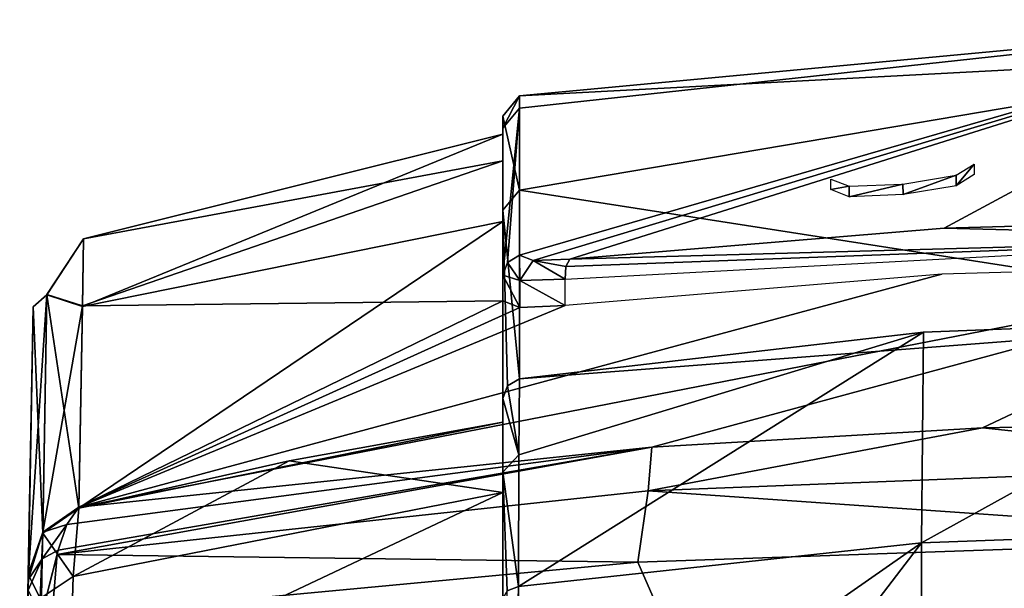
# Model space of a CAD drawing. Header units: millimetres. Extents: x -4274 to 4951, y -4805 to 4805.
# Tile 186 of 225: x -1609 to -401, y 4108 to 4805. Entities that reach past the tile are written whole.
import ezdxf

# ---------------------------------------------------------------- set-up
doc = ezdxf.new("R2010")
doc.units = ezdxf.units.MM
doc.header["$LTSCALE"] = 41.718519
for name, color, linetype in [('1861', 7, 'CONTINUOUS'), ('339', 7, 'CONTINUOUS'), ('344', 7, 'CONTINUOUS'), ('345', 7, 'CONTINUOUS'), ('348', 7, 'CONTINUOUS'), ('350', 7, 'CONTINUOUS'), ('353', 7, 'CONTINUOUS'), ('358', 7, 'CONTINUOUS'), ('361', 7, 'CONTINUOUS'), ('363', 7, 'CONTINUOUS'), ('364', 7, 'CONTINUOUS'), ('366', 7, 'CONTINUOUS'), ('368', 7, 'CONTINUOUS'), ('369', 7, 'CONTINUOUS'), ('370', 7, 'CONTINUOUS'), ('371', 7, 'CONTINUOUS'), ('372', 7, 'CONTINUOUS'), ('373', 7, 'CONTINUOUS'), ('374', 7, 'CONTINUOUS')]:
    doc.layers.add(name, color=color, linetype=linetype)

msp = doc.modelspace()

# ---------------------------------------------------------------- linework, layer by layer
at = {"layer": '1861', "linetype": 'Continuous'}
for points in [[(-460.1, 4614.2, -1366), (-438, 4628, -1438.4), (-459.9, 4601.4, -1366.2), (-460.1, 4614.2, -1366)], [(-459.9, 4601.4, -1366.2), (-438, 4628, -1438.4), (-438, 4615, -1438.4), (-459.9, 4601.4, -1366.2)], [(-525.5, 4603.5, -1340), (-460.1, 4614.2, -1366), (-525, 4590.6, -1339.9), (-525.5, 4603.5, -1340)], [(-525, 4590.6, -1339.9), (-460.1, 4614.2, -1366), (-459.9, 4601.4, -1366.2), (-525, 4590.6, -1339.9)], [(-613.6, 4609.6, -1438.4), (-591.3, 4600.7, -1367.2), (-613.6, 4596.7, -1438.4), (-613.6, 4609.6, -1438.4)], [(-591.3, 4600.7, -1367.2), (-525.5, 4603.5, -1340), (-591.1, 4587.8, -1367), (-591.3, 4600.7, -1367.2)], [(-591.1, 4587.8, -1367), (-525.5, 4603.5, -1340), (-525, 4590.6, -1339.9), (-591.1, 4587.8, -1367)], [(-613.6, 4596.7, -1438.4), (-591.3, 4600.7, -1367.2), (-591.1, 4587.8, -1367), (-613.6, 4596.7, -1438.4)]]:
    msp.add_3dface(points, dxfattribs=at)
at = {"layer": '339', "linetype": 'Continuous'}
for points in [[(0, 4181.8, -7315.3), (-502.3, 3517.9, -7721.2), (-502.5, 4163.8, -7288.9), (0, 4181.8, -7315.3)], [(0, 3517.9, -7758.3), (-502.3, 3517.9, -7721.2), (0, 4181.8, -7315.3), (0, 3517.9, -7758.3)], [(-502.3, 3517.9, -7721.2), (-997, 3517.9, -7609.9), (-502.5, 4163.8, -7288.9), (-502.3, 3517.9, -7721.2)], [(-502.5, 4163.8, -7288.9), (-997, 3517.9, -7609.9), (-997, 3818.5, -7416.6), (-502.5, 4163.8, -7288.9)], [(-997, 4110.2, -7210.3), (-502.5, 4163.8, -7288.9), (-997, 3818.5, -7416.6), (-997, 4110.2, -7210.3)]]:
    msp.add_3dface(points, dxfattribs=at)
at = {"layer": '344', "linetype": 'Continuous'}
for points in [[(-850.5, 4139.9, -137.6), (-578.7, 3517.9, -35.8), (-3.2, 4169.5, 17.3), (-850.5, 4139.9, -137.6)], [(-578.7, 3517.9, -35.8), (-0.2, 3517.9, 34.4), (-3.2, 4169.5, 17.3), (-578.7, 3517.9, -35.8)], [(-1569.3, 4072.3, -570.1), (-578.7, 3517.9, -35.8), (-850.5, 4139.9, -137.6), (-1569.3, 4072.3, -570.1)]]:
    msp.add_3dface(points, dxfattribs=at)
at = {"layer": '345', "linetype": 'Continuous'}
for points in [[(-997, 4110.2, -7210.3), (-1010.3, 3517.9, -7599.8), (-1010.6, 4104.9, -7203.1), (-997, 4110.2, -7210.3)], [(-997, 4110.2, -7210.3), (-997, 3818.5, -7416.6), (-1010.3, 3517.9, -7599.8), (-997, 4110.2, -7210.3)]]:
    msp.add_3dface(points, dxfattribs=at)
at = {"layer": '348', "linetype": 'Continuous'}
for points in [[(0, 4181.8, -7315.3), (-502.5, 4163.8, -7288.9), (0, 4441, -6922.6), (0, 4181.8, -7315.3)], [(-502.5, 4163.8, -7288.9), (-500.2, 4421.9, -6897.2), (0, 4441, -6922.6), (-502.5, 4163.8, -7288.9)], [(-502.5, 4163.8, -7288.9), (-997, 4110.2, -7210.3), (-500.2, 4421.9, -6897.2), (-502.5, 4163.8, -7288.9)], [(-997, 4110.2, -7210.3), (-996.6, 4271.4, -7039.3), (-500.2, 4421.9, -6897.2), (-997, 4110.2, -7210.3)], [(-996.6, 4271.4, -7039.3), (-995.5, 4364.8, -6820.3), (-500.2, 4421.9, -6897.2), (-996.6, 4271.4, -7039.3)]]:
    msp.add_3dface(points, dxfattribs=at)
at = {"layer": '350', "linetype": 'Continuous'}
for points in [[(-1592.4, 4453, -3663.9), (-1598.2, 4125, -6637.1), (-1608.8, 3517.9, -625.7), (-1592.4, 4453, -3663.9)], [(-1598.1, 4126.3, -690.6), (-1592.4, 4453, -3663.9), (-1608.8, 3517.9, -625.7), (-1598.1, 4126.3, -690.6)], [(-1598.3, 4118.2, -668.3), (-1598.1, 4126.3, -690.6), (-1608.8, 3517.9, -625.7), (-1598.3, 4118.2, -668.3)], [(-1598.2, 4125, -6637.1), (-1599.4, 4052.4, -6811.4), (-1608.8, 3517.9, -625.7), (-1598.2, 4125, -6637.1)], [(-1598.5, 4105.5, -651.2), (-1598.3, 4118.2, -668.3), (-1608.8, 3517.9, -625.7), (-1598.5, 4105.5, -651.2)]]:
    msp.add_3dface(points, dxfattribs=at)
at = {"layer": '353', "linetype": 'Continuous'}
for points in [[(-995.5, 4364.8, -6820.3), (-996.6, 4271.4, -7039.3), (-1010.4, 4356.1, -6818.3), (-995.5, 4364.8, -6820.3)], [(-996.6, 4271.4, -7039.3), (-1016, 4340.5, -6814.7), (-1010.4, 4356.1, -6818.3), (-996.6, 4271.4, -7039.3)], [(-1016, 4250.1, -7025.9), (-1016, 4340.5, -6814.7), (-996.6, 4271.4, -7039.3), (-1016, 4250.1, -7025.9)], [(-997, 4110.2, -7210.3), (-1016, 4250.1, -7025.9), (-996.6, 4271.4, -7039.3), (-997, 4110.2, -7210.3)], [(-997, 4110.2, -7210.3), (-1010.6, 4104.9, -7203.1), (-1016, 4250.1, -7025.9), (-997, 4110.2, -7210.3)], [(-1010.6, 4104.9, -7203.1), (-1016, 4095.6, -7190.5), (-1016, 4250.1, -7025.9), (-1010.6, 4104.9, -7203.1)]]:
    msp.add_3dface(points, dxfattribs=at)
at = {"layer": '358', "linetype": 'Continuous'}
for points in [[(-1016, 4686.6, -4287.3), (-1016, 4571.3, -5558.9), (-1016, 4557.4, -5427.5), (-1016, 4686.6, -4287.3)], [(-1016, 4671.8, -2764.3), (-1016, 4686.6, -4287.3), (-1016, 4664.6, -4034.7), (-1016, 4671.8, -2764.3)], [(-1016, 4664.6, -4034.7), (-1016, 4686.6, -4287.3), (-1016, 4557.4, -5427.5), (-1016, 4664.6, -4034.7)], [(-1016, 4491.6, -1251.8), (-1016, 4671.8, -2764.3), (-1016, 4460.1, -1251.8), (-1016, 4491.6, -1251.8)], [(-1016, 4460.1, -1251.8), (-1016, 4671.8, -2764.3), (-1016, 4632.1, -2638.1), (-1016, 4460.1, -1251.8)], [(-1016, 4632.1, -2638.1), (-1016, 4671.8, -2764.3), (-1016, 4664.6, -4034.7), (-1016, 4632.1, -2638.1)], [(-1016, 4571.3, -5558.9), (-1016, 4340.5, -6814.7), (-1016, 4311.5, -6802.6), (-1016, 4571.3, -5558.9)], [(-1016, 4557.4, -5427.5), (-1016, 4571.3, -5558.9), (-1016, 4311.5, -6802.6), (-1016, 4557.4, -5427.5)], [(-1016, 4311.5, -6802.6), (-1016, 4340.5, -6814.7), (-1016, 4225.3, -7005.4), (-1016, 4311.5, -6802.6)], [(-1016, 4225.3, -7005.4), (-1016, 4340.5, -6814.7), (-1016, 4250.1, -7025.9), (-1016, 4225.3, -7005.4)], [(-1016, 4095.6, -7190.5), (-1016, 4076.3, -7163.8), (-1016, 4250.1, -7025.9), (-1016, 4095.6, -7190.5)], [(-1016, 4076.3, -7163.8), (-1016, 4225.3, -7005.4), (-1016, 4250.1, -7025.9), (-1016, 4076.3, -7163.8)]]:
    msp.add_3dface(points, dxfattribs=at)
at = {"layer": '361', "linetype": 'Continuous'}
for points in [[(-1016, 4664.6, -4034.7), (-1016, 4557.4, -5427.5), (-1531.8, 4453.3, -5168.8), (-1016, 4664.6, -4034.7)], [(-1530.3, 4536.2, -3664), (-1016, 4664.6, -4034.7), (-1531.8, 4453.3, -5168.8), (-1530.3, 4536.2, -3664)], [(-1016, 4632.1, -2638.1), (-1016, 4664.6, -4034.7), (-1530.3, 4536.2, -3664), (-1016, 4632.1, -2638.1)], [(-1016, 4460.1, -1251.8), (-1016, 4632.1, -2638.1), (-1531.8, 4454, -2159.1), (-1016, 4460.1, -1251.8)], [(-1531.8, 4454, -2159.1), (-1016, 4632.1, -2638.1), (-1530.3, 4536.2, -3664), (-1531.8, 4454, -2159.1)], [(-1016, 4557.4, -5427.5), (-1016, 4311.5, -6802.6), (-1536.1, 4206.2, -6655.5), (-1016, 4557.4, -5427.5)], [(-1531.8, 4453.3, -5168.8), (-1016, 4557.4, -5427.5), (-1536.1, 4206.2, -6655.5), (-1531.8, 4453.3, -5168.8)], [(0, 4506.5, -940.1), (-477.6, 4493.1, -989), (-1536.1, 4207.5, -672.3), (0, 4506.5, -940.1)], [(-833.4, 4280.8, -247.9), (0, 4506.5, -940.1), (-1536.1, 4207.5, -672.3), (-833.4, 4280.8, -247.9)], [(-427.8, 4304.4, -135.2), (0, 4506.5, -940.1), (-833.4, 4280.8, -247.9), (-427.8, 4304.4, -135.2)], [(-3.1, 4312.9, -96.4), (0, 4506.5, -940.1), (-427.8, 4304.4, -135.2), (-3.1, 4312.9, -96.4)], [(-477.6, 4493.1, -989), (-939.6, 4454.5, -1135.4), (-1536.1, 4207.5, -672.3), (-477.6, 4493.1, -989)], [(-995.2, 4452, -1182.2), (-1016, 4460.1, -1251.8), (-1536.1, 4207.5, -672.3), (-995.2, 4452, -1182.2)], [(-1536.1, 4207.5, -672.3), (-1016, 4460.1, -1251.8), (-1531.8, 4454, -2159.1), (-1536.1, 4207.5, -672.3)], [(-939.6, 4454.5, -1135.4), (-995.2, 4452, -1182.2), (-1536.1, 4207.5, -672.3), (-939.6, 4454.5, -1135.4)], [(-1536.1, 4206.2, -6655.5), (-1016, 4311.5, -6802.6), (-1278, 4264.2, -6737.2), (-1536.1, 4206.2, -6655.5)]]:
    msp.add_3dface(points, dxfattribs=at)
at = {"layer": '363', "linetype": 'Continuous'}
for points in [[(-995.5, 4711.5, -4288.4), (-995.5, 4696.7, -2762.7), (0, 4805, -2947), (-995.5, 4711.5, -4288.4)], [(0, 4764.3, -4947.7), (-995.5, 4711.5, -4288.4), (0, 4805, -2947), (0, 4764.3, -4947.7)], [(-995.5, 4696.7, -2762.7), (-995.5, 4516.2, -1247.6), (0, 4805, -2947), (-995.5, 4696.7, -2762.7)], [(0, 4805, -2947), (-995.5, 4516.2, -1247.6), (-978.7, 4509.6, -1191.6), (0, 4805, -2947)], [(-934.1, 4511.5, -1154.2), (0, 4805, -2947), (-978.7, 4509.6, -1191.6), (-934.1, 4511.5, -1154.2)], [(-474.9, 4549.2, -1009.1), (0, 4805, -2947), (-934.1, 4511.5, -1154.2), (-474.9, 4549.2, -1009.1)], [(0, 4562.3, -960.7), (0, 4805, -2947), (-474.9, 4549.2, -1009.1), (0, 4562.3, -960.7)], [(-995.5, 4596, -5562.3), (-995.5, 4711.5, -4288.4), (0, 4764.3, -4947.7), (-995.5, 4596, -5562.3)], [(0, 4441, -6922.6), (-995.5, 4596, -5562.3), (0, 4764.3, -4947.7), (0, 4441, -6922.6)], [(-995.5, 4364.8, -6820.3), (-995.5, 4596, -5562.3), (0, 4441, -6922.6), (-995.5, 4364.8, -6820.3)], [(-500.2, 4421.9, -6897.2), (-995.5, 4364.8, -6820.3), (0, 4441, -6922.6), (-500.2, 4421.9, -6897.2)]]:
    msp.add_3dface(points, dxfattribs=at)
at = {"layer": '364', "linetype": 'Continuous'}
for points in [[(-1016, 4686.6, -4287.3), (-1016, 4671.8, -2764.3), (-995.5, 4711.5, -4288.4), (-1016, 4686.6, -4287.3)], [(-995.5, 4596, -5562.3), (-1016, 4686.6, -4287.3), (-995.5, 4711.5, -4288.4), (-995.5, 4596, -5562.3)], [(-995.5, 4711.5, -4288.4), (-1016, 4671.8, -2764.3), (-995.5, 4696.7, -2762.7), (-995.5, 4711.5, -4288.4)], [(-1016, 4671.8, -2764.3), (-1016, 4491.6, -1251.8), (-995.5, 4696.7, -2762.7), (-1016, 4671.8, -2764.3)], [(-995.5, 4696.7, -2762.7), (-1016, 4491.6, -1251.8), (-1010.2, 4507.5, -1249.1), (-995.5, 4696.7, -2762.7)], [(-1016, 4571.3, -5558.9), (-1016, 4686.6, -4287.3), (-995.5, 4596, -5562.3), (-1016, 4571.3, -5558.9)], [(-995.5, 4516.2, -1247.6), (-995.5, 4696.7, -2762.7), (-1010.2, 4507.5, -1249.1), (-995.5, 4516.2, -1247.6)], [(-995.5, 4364.8, -6820.3), (-1016, 4571.3, -5558.9), (-995.5, 4596, -5562.3), (-995.5, 4364.8, -6820.3)], [(-1016, 4340.5, -6814.7), (-1016, 4571.3, -5558.9), (-1010.4, 4356.1, -6818.3), (-1016, 4340.5, -6814.7)], [(-1016, 4571.3, -5558.9), (-995.5, 4364.8, -6820.3), (-1010.4, 4356.1, -6818.3), (-1016, 4571.3, -5558.9)]]:
    msp.add_3dface(points, dxfattribs=at)
at = {"layer": '366', "linetype": 'Continuous'}
for points in [[(-1016, 4491.6, -1251.8), (-1016, 4460.1, -1251.8), (-995.2, 4452, -1182.2), (-1016, 4491.6, -1251.8)], [(-995.2, 4485.1, -1182.1), (-1016, 4491.6, -1251.8), (-995.2, 4452, -1182.2), (-995.2, 4485.1, -1182.1)], [(-939.6, 4486.9, -1135.4), (-995.2, 4485.1, -1182.1), (-939.6, 4454.5, -1135.4), (-939.6, 4486.9, -1135.4)], [(-995.2, 4485.1, -1182.1), (-995.2, 4452, -1182.2), (-939.6, 4454.5, -1135.4), (-995.2, 4485.1, -1182.1)]]:
    msp.add_3dface(points, dxfattribs=at)
at = {"layer": '368', "linetype": 'Continuous'}
for points in [[(-1010.2, 4507.5, -1249.1), (-1016, 4491.6, -1251.8), (-995.2, 4485.1, -1182.1), (-1010.2, 4507.5, -1249.1)], [(-995.5, 4516.2, -1247.6), (-1010.2, 4507.5, -1249.1), (-995.2, 4485.1, -1182.1), (-995.5, 4516.2, -1247.6)], [(-978.7, 4509.6, -1191.6), (-995.5, 4516.2, -1247.6), (-995.2, 4485.1, -1182.1), (-978.7, 4509.6, -1191.6)], [(-939.6, 4486.9, -1135.4), (-978.7, 4509.6, -1191.6), (-995.2, 4485.1, -1182.1), (-939.6, 4486.9, -1135.4)], [(-934.1, 4511.5, -1154.2), (-978.7, 4509.6, -1191.6), (-938.9, 4502.5, -1141), (-934.1, 4511.5, -1154.2)], [(-978.7, 4509.6, -1191.6), (-939.6, 4486.9, -1135.4), (-938.9, 4502.5, -1141), (-978.7, 4509.6, -1191.6)]]:
    msp.add_3dface(points, dxfattribs=at)
at = {"layer": '369', "linetype": 'Continuous'}
for points in [[(-1536.1, 4207.5, -672.3), (-1580.5, 4176.6, -679.3), (-1550.9, 4186.2, -631.6), (-1536.1, 4207.5, -672.3)], [(-1580.5, 4176.6, -679.3), (-1581.1, 4143.8, -616.4), (-1550.9, 4186.2, -631.6), (-1580.5, 4176.6, -679.3)], [(-1550.9, 4186.2, -631.6), (-1581.1, 4143.8, -616.4), (-1561.6, 4154.6, -599.8), (-1550.9, 4186.2, -631.6)], [(-1580.5, 4176.6, -679.3), (-1598.1, 4126.3, -690.6), (-1598.3, 4118.2, -668.3), (-1580.5, 4176.6, -679.3)], [(-1581.1, 4143.8, -616.4), (-1580.5, 4176.6, -679.3), (-1598.3, 4118.2, -668.3), (-1581.1, 4143.8, -616.4)], [(-1582.4, 4072.3, -584.6), (-1581.1, 4143.8, -616.4), (-1598.5, 4105.5, -651.2), (-1582.4, 4072.3, -584.6)], [(-1598.5, 4105.5, -651.2), (-1581.1, 4143.8, -616.4), (-1598.3, 4118.2, -668.3), (-1598.5, 4105.5, -651.2)], [(-1581.1, 4143.8, -616.4), (-1582.4, 4072.3, -584.6), (-1561.6, 4154.6, -599.8), (-1581.1, 4143.8, -616.4)], [(-1561.6, 4154.6, -599.8), (-1582.4, 4072.3, -584.6), (-1562.8, 4149.2, -596), (-1561.6, 4154.6, -599.8)], [(-1582.4, 4072.3, -584.6), (-1569.3, 4072.3, -570.1), (-1562.8, 4149.2, -596), (-1582.4, 4072.3, -584.6)]]:
    msp.add_3dface(points, dxfattribs=at)
at = {"layer": '370', "linetype": 'Continuous'}
for points in [[(-3.1, 4312.9, -96.4), (-427.8, 4304.4, -135.2), (-3.2, 4260.2, -15.6), (-3.1, 4312.9, -96.4)], [(-427.8, 4304.4, -135.2), (-833.4, 4280.8, -247.9), (-837.8, 4227.3, -165.1), (-427.8, 4304.4, -135.2)], [(-3.2, 4260.2, -15.6), (-427.8, 4304.4, -135.2), (-837.8, 4227.3, -165.1), (-3.2, 4260.2, -15.6)], [(-833.4, 4280.8, -247.9), (-1561.6, 4154.6, -599.8), (-1562.8, 4149.2, -596), (-833.4, 4280.8, -247.9)], [(-833.4, 4280.8, -247.9), (-1562.8, 4149.2, -596), (-837.8, 4227.3, -165.1), (-833.4, 4280.8, -247.9)], [(-833.4, 4280.8, -247.9), (-1550.9, 4186.2, -631.6), (-1561.6, 4154.6, -599.8), (-833.4, 4280.8, -247.9)], [(-833.4, 4280.8, -247.9), (-1536.1, 4207.5, -672.3), (-1550.9, 4186.2, -631.6), (-833.4, 4280.8, -247.9)], [(-3.2, 4169.5, 17.3), (-3.2, 4260.2, -15.6), (-837.8, 4227.3, -165.1), (-3.2, 4169.5, 17.3)], [(-1562.8, 4149.2, -596), (-850.5, 4139.9, -137.6), (-837.8, 4227.3, -165.1), (-1562.8, 4149.2, -596)], [(-850.5, 4139.9, -137.6), (-3.2, 4169.5, 17.3), (-837.8, 4227.3, -165.1), (-850.5, 4139.9, -137.6)], [(-1562.8, 4149.2, -596), (-1569.3, 4072.3, -570.1), (-850.5, 4139.9, -137.6), (-1562.8, 4149.2, -596)]]:
    msp.add_3dface(points, dxfattribs=at)
at = {"layer": '371', "linetype": 'Continuous'}
for points in [[(-1016, 4311.5, -6802.6), (-1016, 4225.3, -7005.4), (-1278, 4264.2, -6737.2), (-1016, 4311.5, -6802.6)], [(-1278, 4264.2, -6737.2), (-1016, 4225.3, -7005.4), (-1543.1, 4122.3, -6853.3), (-1278, 4264.2, -6737.2)], [(-1536.1, 4206.2, -6655.5), (-1278, 4264.2, -6737.2), (-1543.1, 4122.3, -6853.3), (-1536.1, 4206.2, -6655.5)], [(-1016, 4225.3, -7005.4), (-1016, 4076.3, -7163.8), (-1547.8, 3974.5, -7010), (-1016, 4225.3, -7005.4)], [(-1543.1, 4122.3, -6853.3), (-1016, 4225.3, -7005.4), (-1547.8, 3974.5, -7010), (-1543.1, 4122.3, -6853.3)]]:
    msp.add_3dface(points, dxfattribs=at)
at = {"layer": '372', "linetype": 'Continuous'}
for points in [[(0, 4562.3, -960.7), (-474.9, 4549.2, -1009.1), (0, 4537.3, -940.1), (0, 4562.3, -960.7)], [(-474.9, 4549.2, -1009.1), (-934.1, 4511.5, -1154.2), (0, 4537.3, -940.1), (-474.9, 4549.2, -1009.1)], [(-938.9, 4502.5, -1141), (-939.6, 4486.9, -1135.4), (0, 4537.3, -940.1), (-938.9, 4502.5, -1141)], [(-934.1, 4511.5, -1154.2), (-938.9, 4502.5, -1141), (0, 4537.3, -940.1), (-934.1, 4511.5, -1154.2)]]:
    msp.add_3dface(points, dxfattribs=at)
at = {"layer": '373', "linetype": 'Continuous'}
for points in [[(-1531.8, 4454, -2159.1), (-1530.3, 4536.2, -3664), (-1575.4, 4468.2, -2662), (-1531.8, 4454, -2159.1)], [(-1530.3, 4536.2, -3664), (-1531.8, 4453.3, -5168.8), (-1575.4, 4467.8, -4665.9), (-1530.3, 4536.2, -3664)], [(-1575.4, 4468.2, -2662), (-1530.3, 4536.2, -3664), (-1575.4, 4467.8, -4665.9), (-1575.4, 4468.2, -2662)], [(-1580.5, 4176.6, -679.3), (-1575.4, 4468.2, -2662), (-1598.1, 4126.3, -690.6), (-1580.5, 4176.6, -679.3)], [(-1598.1, 4126.3, -690.6), (-1575.4, 4468.2, -2662), (-1592.4, 4453, -3663.9), (-1598.1, 4126.3, -690.6)], [(-1575.4, 4468.2, -2662), (-1575.4, 4467.8, -4665.9), (-1592.4, 4453, -3663.9), (-1575.4, 4468.2, -2662)], [(-1575.4, 4467.8, -4665.9), (-1580.5, 4175.4, -6648.4), (-1592.4, 4453, -3663.9), (-1575.4, 4467.8, -4665.9)], [(-1580.5, 4176.6, -679.3), (-1531.8, 4454, -2159.1), (-1575.4, 4468.2, -2662), (-1580.5, 4176.6, -679.3)], [(-1536.1, 4206.2, -6655.5), (-1580.5, 4175.4, -6648.4), (-1575.4, 4467.8, -4665.9), (-1536.1, 4206.2, -6655.5)], [(-1531.8, 4453.3, -5168.8), (-1536.1, 4206.2, -6655.5), (-1575.4, 4467.8, -4665.9), (-1531.8, 4453.3, -5168.8)], [(-1580.5, 4175.4, -6648.4), (-1598.2, 4125, -6637.1), (-1592.4, 4453, -3663.9), (-1580.5, 4175.4, -6648.4)], [(-1536.1, 4207.5, -672.3), (-1531.8, 4454, -2159.1), (-1580.5, 4176.6, -679.3), (-1536.1, 4207.5, -672.3)]]:
    msp.add_3dface(points, dxfattribs=at)
at = {"layer": '374', "linetype": 'Continuous'}
for points in [[(-1536.1, 4206.2, -6655.5), (-1543.1, 4122.3, -6853.3), (-1580.5, 4175.4, -6648.4), (-1536.1, 4206.2, -6655.5)], [(-1598.2, 4125, -6637.1), (-1580.5, 4175.4, -6648.4), (-1583.8, 4095.2, -6835.5), (-1598.2, 4125, -6637.1)], [(-1580.5, 4175.4, -6648.4), (-1543.1, 4122.3, -6853.3), (-1583.8, 4095.2, -6835.5), (-1580.5, 4175.4, -6648.4)], [(-1599.4, 4052.4, -6811.4), (-1598.2, 4125, -6637.1), (-1583.8, 4095.2, -6835.5), (-1599.4, 4052.4, -6811.4)], [(-1543.1, 4122.3, -6853.3), (-1547.8, 3974.5, -7010), (-1583.8, 4095.2, -6835.5), (-1543.1, 4122.3, -6853.3)]]:
    msp.add_3dface(points, dxfattribs=at)

doc.saveas('drawing.dxf')
